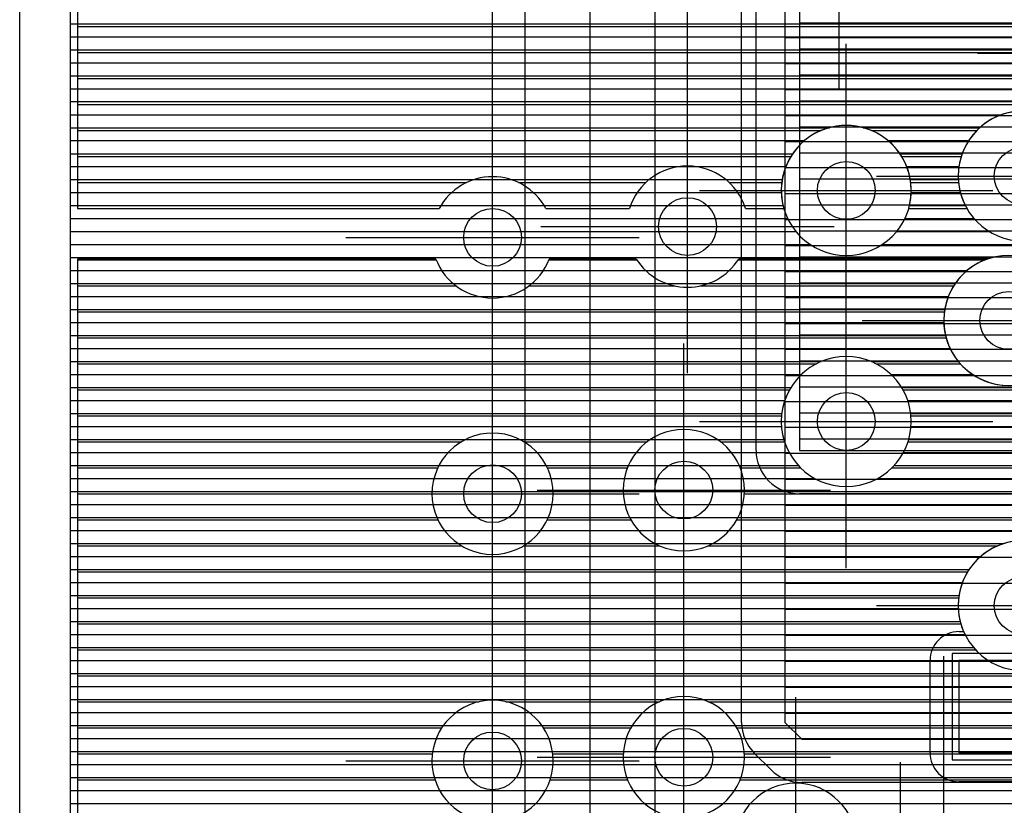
# Model space of a CAD drawing. Extents: x 25 to 291, y 23 to 136.
# Tile 16 of 147: x 25.4 to 32.22, y 51.52 to 56.96. Entities that reach past the tile are written whole.
import ezdxf

# ---------------------------------------------------------------- set-up
doc = ezdxf.new("R2010")
doc.units = 0
doc.layers.get('0').update_dxf_attribs({"linetype": 'CONTINUOUS'})
for name, color, linetype in [('copper_layer_2', 1, 'CONTINUOUS'), ('copper_layer_3', 3, 'CONTINUOUS'), ('copper_layer_bottom', 4, 'CONTINUOUS'), ('copper_layer_top', 5, 'CONTINUOUS'), ('drill_drawing', 6, 'CONTINUOUS'), ('paste_mask_top', 2, 'CONTINUOUS'), ('silkscreen_top', 1, 'CONTINUOUS'), ('solder_mask_top', 1, 'CONTINUOUS')]:
    doc.layers.add(name, color=color, linetype=linetype)

# ---------------------------------------------------------------- blocks, each defined once
blk = doc.blocks.new('D20')
blk.add_circle((0, 0), 0.2)
blk = doc.blocks.new('D484')
blk.add_lwpolyline([(0.4445, 0.32004), (-0.4445, 0.32004), (-0.4445, -0.32004), (0.4445, -0.32004)], close=True)
blk = doc.blocks.new('D570')
blk.add_lwpolyline([(0.49276, 0.3683), (-0.49276, 0.3683), (-0.49276, -0.3683), (0.49276, -0.3683)], close=True)

msp = doc.modelspace()

# ---------------------------------------------------------------- linework, layer by layer
at = {"layer": 'copper_layer_2', "color": 1}
for points in [[(31.725171, 125.050292), (25.750064, 125.050292), (25.750064, 25.750064), (86.050292, 25.750064)], [(45.500127, 77.127508), (45.500127, 81.700279), (30.766574, 81.700279), (30.700025, 81.633731), (30.700025, 52.09144), (30.816358, 51.975108), (45.483617, 51.975108), (45.500127, 51.991618), (45.500127, 77.122936)], [(30.400051, 52.09144), (30.400051, 81.633731)], [(25.750064, 56.929896), (30.400051, 56.929896)], [(25.750064, 56.839726), (30.400051, 56.839726)], [(30.700025, 56.8349), (40.191516, 56.8349)], [(25.750064, 56.749809), (30.400051, 56.749809)], [(25.750064, 56.659893), (30.400051, 56.659893)], [(30.700025, 56.654813), (40.024384, 56.654813)], [(25.750064, 56.569723), (30.400051, 56.569723)], [(25.750064, 56.479807), (30.400051, 56.479807)], [(30.700025, 56.474727), (39.97587, 56.474727)], [(25.750064, 56.389891), (30.400051, 56.389891)], [(25.750064, 56.299721), (30.400051, 56.299721)], [(30.700025, 56.294895), (40.002794, 56.294895)], [(25.750064, 56.209804), (30.400051, 56.209804)], [(25.750064, 56.119888), (30.400051, 56.119888)], [(30.700025, 56.114808), (40.124968, 56.114808)], [(25.750064, 56.029718), (30.400051, 56.029718)], [(25.750064, 55.939802), (30.400051, 55.939802)], [(30.700025, 55.934722), (45.500127, 55.934722)], [(25.750064, 55.849886), (30.400051, 55.849886)], [(25.750064, 55.759716), (30.400051, 55.759716)], [(30.700025, 55.75489), (45.500127, 55.75489)], [(25.750064, 55.669799), (30.400051, 55.669799)], [(25.750064, 55.579883), (30.400051, 55.579883)], [(30.700025, 55.574803), (45.500127, 55.574803)], [(25.750064, 55.489713), (30.400051, 55.489713)], [(25.750064, 55.399797), (30.400051, 55.399797)], [(30.700025, 55.394717), (45.500127, 55.394717)], [(25.750064, 55.309881), (30.400051, 55.309881)], [(25.750064, 55.21971), (30.400051, 55.21971)], [(30.700025, 55.214884), (45.500127, 55.214884)], [(25.750064, 55.129794), (30.400051, 55.129794)], [(25.750064, 55.039878), (30.400051, 55.039878)], [(30.700025, 55.034798), (45.500127, 55.034798)], [(25.750064, 54.949708), (30.400051, 54.949708)], [(25.750064, 54.859792), (30.400051, 54.859792)], [(30.700025, 54.854712), (45.500127, 54.854712)], [(25.750064, 54.769876), (30.400051, 54.769876)], [(25.750064, 54.679705), (30.400051, 54.679705)], [(30.700025, 54.674879), (45.500127, 54.674879)], [(25.750064, 54.589789), (30.400051, 54.589789)], [(25.750064, 54.499873), (30.400051, 54.499873)], [(30.700025, 54.494793), (45.500127, 54.494793)], [(25.750064, 54.409703), (30.400051, 54.409703)], [(25.750064, 54.319787), (30.400051, 54.319787)], [(30.700025, 54.314707), (45.500127, 54.314707)], [(25.750064, 54.22987), (30.400051, 54.22987)], [(25.750064, 54.1397), (30.400051, 54.1397)], [(30.700025, 54.134874), (45.500127, 54.134874)], [(25.750064, 54.049784), (30.400051, 54.049784)], [(25.750064, 53.959868), (30.400051, 53.959868)], [(30.700025, 53.954788), (45.500127, 53.954788)], [(25.750064, 53.869698), (30.400051, 53.869698)], [(25.750064, 53.779782), (30.400051, 53.779782)], [(30.700025, 53.774702), (36.519939, 53.774702)], [(25.750064, 53.689865), (30.400051, 53.689865)], [(25.750064, 53.599695), (30.400051, 53.599695)], [(30.700025, 53.594869), (36.424943, 53.594869)], [(25.750064, 53.509779), (30.400051, 53.509779)], [(25.750064, 53.419863), (30.400051, 53.419863)], [(30.700025, 53.414783), (36.414783, 53.414783)], [(25.750064, 53.329693), (30.400051, 53.329693)], [(25.750064, 53.239776), (30.400051, 53.239776)], [(30.700025, 53.234696), (36.482855, 53.234696)], [(25.750064, 53.14986), (30.400051, 53.14986)], [(25.750064, 53.05969), (30.400051, 53.05969)], [(30.700025, 53.054864), (36.713233, 53.054864)], [(25.750064, 52.969774), (30.400051, 52.969774)], [(25.750064, 52.879858), (30.400051, 52.879858)], [(30.700025, 52.874778), (45.500127, 52.874778)], [(25.750064, 52.789688), (30.400051, 52.789688)], [(25.750064, 52.699771), (30.400051, 52.699771)], [(30.700025, 52.694691), (45.500127, 52.694691)], [(25.750064, 52.609855), (30.400051, 52.609855)], [(25.750064, 52.519685), (30.400051, 52.519685)], [(30.700025, 52.514859), (45.500127, 52.514859)], [(25.750064, 52.429769), (30.400051, 52.429769)], [(25.750064, 52.339853), (30.400051, 52.339853)], [(30.700025, 52.334773), (45.500127, 52.334773)], [(25.750064, 52.249682), (30.400051, 52.249682)], [(25.750064, 52.159766), (30.400051, 52.159766)], [(30.700025, 52.154686), (45.500127, 52.154686)], [(25.750064, 52.06985), (30.400813, 52.06985)], [(25.750064, 51.97968), (30.421641, 51.97968)], [(25.750064, 51.889764), (30.478029, 51.889764)], [(30.604267, 51.763018), (30.487935, 51.87935)], [(25.750064, 51.799848), (30.567437, 51.799848)], [(25.750064, 51.709677), (30.676403, 51.709677)], [(45.483617, 51.675133), (30.816358, 51.675133)], [(25.750064, 51.619761), (50.175006, 51.619761)], [(25.750064, 51.529845), (50.175006, 51.529845)]]:
    msp.add_lwpolyline(points, dxfattribs=at)
for points in [[(30.400051, 52.09144), (30.400051, 52.09144), (30.400051, 52.09144, 0.199058), (30.487935, 51.87935), (30.487935, 51.87935)], [(30.604267, 51.763018), (30.604267, 51.763018), (30.604267, 51.763018, 0.198767), (30.816358, 51.675133), (30.816358, 51.675133)]]:
    msp.add_lwpolyline(points, format="xyb", dxfattribs=at)
at = {"layer": 'copper_layer_3', "color": 3}
for points in [[(31.725171, 125.000254), (25.800102, 125.000254), (25.800102, 55.650241), (28.305817, 55.650241)], [(25.800102, 56.90983), (32.639573, 56.90983)], [(25.800102, 56.729743), (32.600203, 56.729743)], [(25.800102, 56.549657), (32.635509, 56.549657)], [(25.800102, 56.369825), (32.77394, 56.369825)], [(25.800102, 56.189738), (30.950216, 56.189738)], [(31.299975, 56.189738), (32.028448, 56.189738)], [(25.800102, 56.009652), (30.741173, 56.009652)], [(31.509017, 56.009652), (31.920752, 56.009652)], [(25.800102, 55.82982), (28.495555, 55.82982)], [(28.854712, 55.82982), (29.735839, 55.82982)], [(30.314199, 55.82982), (30.678435, 55.82982)], [(31.571755, 55.82982), (31.902464, 55.82982)], [(29.04445, 55.650241), (29.624079, 55.650241)], [(30.425959, 55.650241), (30.692659, 55.650241)], [(31.557277, 55.650241), (31.960376, 55.650241)], [(28.282703, 55.300229), (25.800102, 55.300229), (25.800102, 25.800102), (37.280671, 25.800102)], [(25.800102, 55.294895), (28.284735, 55.294895)], [(29.065278, 55.294895), (29.673863, 55.294895)], [(29.670307, 55.300229), (29.06731, 55.300229)], [(30.376175, 55.294895), (32.08763, 55.294895)], [(32.102108, 55.300229), (30.379731, 55.300229)], [(25.800102, 55.114808), (28.422149, 55.114808)], [(28.927864, 55.114808), (29.935484, 55.114808)], [(30.114554, 55.114808), (31.86919, 55.114808)], [(25.800102, 54.934722), (31.803912, 54.934722)], [(25.800102, 54.75489), (31.816358, 54.75489)], [(25.800102, 54.574803), (30.918212, 54.574803)], [(31.331979, 54.574803), (31.91491, 54.574803)], [(25.800102, 54.394717), (30.732283, 54.394717)], [(31.517907, 54.394717), (34.956058, 54.394717)], [(25.800102, 54.214884), (30.676911, 54.214884)], [(31.573279, 54.214884), (34.661163, 54.214884)], [(25.800102, 54.034798), (28.458217, 54.034798)], [(28.89205, 54.034798), (29.746253, 54.034798)], [(30.253747, 54.034798), (30.697485, 54.034798)], [(31.552705, 54.034798), (34.583185, 54.034798)], [(25.800102, 53.854712), (28.295403, 53.854712)], [(29.05461, 53.854712), (29.609601, 53.854712)], [(30.390653, 53.854712), (30.808992, 53.854712)], [(31.441199, 53.854712), (34.585217, 53.854712)], [(25.800102, 53.674879), (28.255017, 53.674879)], [(29.094996, 53.674879), (29.580899, 53.674879)], [(30.419355, 53.674879), (34.669037, 53.674879)], [(25.800102, 53.494793), (28.295657, 53.494793)], [(29.054356, 53.494793), (29.633731, 53.494793)], [(30.366523, 53.494793), (40.157226, 53.494793)], [(25.800102, 53.314707), (28.459233, 53.314707)], [(28.89078, 53.314707), (29.832868, 53.314707)], [(30.167132, 53.314707), (32.17526, 53.314707)], [(25.800102, 53.134874), (31.965964, 53.134874)], [(25.800102, 52.954788), (31.90348, 52.954788)], [(25.800102, 52.774702), (31.917958, 52.774702)], [(25.800102, 52.594869), (32.019558, 52.594869)], [(25.800102, 52.414783), (33.559055, 52.414783)], [(25.800102, 52.234696), (28.582423, 52.234696)], [(28.76759, 52.234696), (29.831344, 52.234696)], [(30.168656, 52.234696), (33.559309, 52.234696)], [(25.800102, 52.054864), (28.323343, 52.054864)], [(29.02667, 52.054864), (29.633223, 52.054864)], [(30.366777, 52.054864), (33.640335, 52.054864)], [(25.800102, 51.874778), (28.258065, 51.874778)], [(29.092202, 51.874778), (29.580899, 51.874778)], [(30.419355, 51.874778), (35.427991, 51.874778)], [(25.800102, 51.694691), (28.275845, 51.694691)], [(29.074422, 51.694691), (29.609855, 51.694691)], [(30.390399, 51.694691), (46.590805, 51.694691)]]:
    msp.add_lwpolyline(points, dxfattribs=at)
for points in [[(32.739903, 55.650241), (32.739903, 55.650241), (32.739903, 55.650241, 1.731411), (31.960376, 55.650241), (31.960376, 55.650241)], [(31.557277, 55.650241), (31.557277, 55.650241), (31.557277, 55.650241, 1.330015), (30.692659, 55.650241), (30.692659, 55.650241)], [(30.425959, 55.650241), (30.425959, 55.650241), (30.425959, 55.650241, 0.735013), (29.624079, 55.650241), (29.624079, 55.650241)], [(29.04445, 55.650241), (29.04445, 55.650241), (29.04445, 55.650241, 0.595462), (28.305817, 55.650241), (28.305817, 55.650241)], [(28.282703, 55.300229), (28.282703, 55.300229), (28.282703, 55.300229, 0.68878), (29.06731, 55.300229), (29.06731, 55.300229)], [(29.670307, 55.300229), (29.670307, 55.300229), (29.670307, 55.300229, 0.550471), (30.379731, 55.300229), (30.379731, 55.300229)], [(32.102108, 55.300229), (32.102108, 55.300229), (32.102108, 55.300229, 5.916936), (32.398019, 55.300229), (32.398019, 55.300229)], [(31.575057, 54.175006), (31.575057, 54.175006), (31.575057, 54.175006, 1), (30.674879, 54.175006), (30.674879, 54.175006), (30.674879, 54.175006, 1), (31.575057, 54.175006), (31.575057, 54.175006)], [(31.575057, 54.175006), (31.575057, 54.175006), (31.575057, 54.175006, 1), (30.674879, 54.175006), (30.674879, 54.175006), (30.674879, 54.175006, 1), (31.575057, 54.175006), (31.575057, 54.175006)], [(29.094996, 53.675133), (29.094996, 53.675133), (29.094996, 53.675133, 1), (28.255271, 53.675133), (28.255271, 53.675133), (28.255271, 53.675133, 1), (29.094996, 53.675133), (29.094996, 53.675133)], [(29.094996, 53.675133), (29.094996, 53.675133), (29.094996, 53.675133, 1), (28.255271, 53.675133), (28.255271, 53.675133), (28.255271, 53.675133, 1), (29.094996, 53.675133), (29.094996, 53.675133)], [(30.420117, 53.700025), (30.420117, 53.700025), (30.420117, 53.700025, 1), (29.579883, 53.700025), (29.579883, 53.700025), (29.579883, 53.700025, 1), (30.420117, 53.700025), (30.420117, 53.700025)], [(30.420117, 53.700025), (30.420117, 53.700025), (30.420117, 53.700025, 1), (29.579883, 53.700025), (29.579883, 53.700025), (29.579883, 53.700025, 1), (30.420117, 53.700025), (30.420117, 53.700025)], [(32.800102, 52.900178), (32.800102, 52.900178), (32.800102, 52.900178, 1), (31.899924, 52.900178), (31.899924, 52.900178), (31.899924, 52.900178, 1), (32.800102, 52.900178), (32.800102, 52.900178)], [(32.800102, 52.900178), (32.800102, 52.900178), (32.800102, 52.900178, 1), (31.899924, 52.900178), (31.899924, 52.900178), (31.899924, 52.900178, 1), (32.800102, 52.900178), (32.800102, 52.900178)], [(29.094996, 51.824994), (29.094996, 51.824994), (29.094996, 51.824994, 1), (28.255271, 51.824994), (28.255271, 51.824994), (28.255271, 51.824994, 1), (29.094996, 51.824994), (29.094996, 51.824994)], [(29.094996, 51.824994), (29.094996, 51.824994), (29.094996, 51.824994, 1), (28.255271, 51.824994), (28.255271, 51.824994), (28.255271, 51.824994, 1), (29.094996, 51.824994), (29.094996, 51.824994)], [(30.420117, 51.85014), (30.420117, 51.85014), (30.420117, 51.85014, 1), (29.579883, 51.85014), (29.579883, 51.85014), (29.579883, 51.85014, 1), (30.420117, 51.85014), (30.420117, 51.85014)], [(30.420117, 51.85014), (30.420117, 51.85014), (30.420117, 51.85014, 1), (29.579883, 51.85014), (29.579883, 51.85014), (29.579883, 51.85014, 1), (30.420117, 51.85014), (30.420117, 51.85014)], [(31.195072, 51.250191), (31.195072, 51.250191), (31.195072, 51.250191, 1), (30.354839, 51.250191), (30.354839, 51.250191), (30.354839, 51.250191, 1), (31.195072, 51.250191), (31.195072, 51.250191)], [(31.195072, 51.250191), (31.195072, 51.250191), (31.195072, 51.250191, 1), (30.354839, 51.250191), (30.354839, 51.250191), (30.354839, 51.250191, 1), (31.195072, 51.250191), (31.195072, 51.250191)]]:
    msp.add_lwpolyline(points, format="xyb", dxfattribs=at)
at = {"layer": 'copper_layer_bottom', "color": 4}
for points in [[(31.725171, 125.050292), (25.750064, 125.050292), (25.750064, 25.750064), (86.050292, 25.750064)], [(25.750064, 56.929896), (32.649225, 56.929896)], [(25.750064, 56.839726), (32.614935, 56.839726)], [(25.750064, 56.749809), (32.600711, 56.749809)], [(25.750064, 56.659893), (32.604775, 56.659893)], [(25.750064, 56.569723), (32.627635, 56.569723)], [(25.750064, 56.479807), (32.672847, 56.479807)], [(25.750064, 56.389891), (32.750064, 56.389891)], [(25.750064, 56.299721), (32.201168, 56.299721)], [(25.750064, 56.209804), (31.008636, 56.209804)], [(31.241554, 56.209804), (32.049276, 56.209804)], [(25.750064, 56.119888), (30.835662, 56.119888)], [(31.414275, 56.119888), (31.972314, 56.119888)], [(25.750064, 56.029718), (30.754128, 56.029718)], [(31.496063, 56.029718), (31.927356, 56.029718)], [(25.750064, 55.939802), (30.706375, 55.939802)], [(31.543815, 55.939802), (31.90475, 55.939802)], [(25.750064, 55.849886), (30.681229, 55.849886)], [(31.568707, 55.849886), (31.900686, 55.849886)], [(25.750064, 55.759716), (30.675387, 55.759716)], [(31.574803, 55.759716), (31.915164, 55.759716)], [(25.750064, 55.669799), (30.687579, 55.669799)], [(31.562611, 55.669799), (31.949708, 55.669799)], [(25.750064, 55.579883), (30.719583, 55.579883)], [(31.530353, 55.579883), (32.010414, 55.579883)], [(25.750064, 55.489713), (30.776988, 55.489713)], [(31.472949, 55.489713), (32.117602, 55.489713)], [(25.750064, 55.399797), (30.87681, 55.399797)], [(31.373381, 55.399797), (36.607823, 55.399797)], [(25.750064, 55.309881), (32.133604, 55.309881)], [(25.750064, 55.21971), (31.96063, 55.21971)], [(25.750064, 55.129794), (31.879096, 55.129794)], [(25.750064, 55.039878), (31.831344, 55.039878)], [(25.750064, 54.949708), (31.806198, 54.949708)], [(25.750064, 54.859792), (31.800356, 54.859792)], [(25.750064, 54.769876), (31.812548, 54.769876)], [(25.750064, 54.679705), (31.844552, 54.679705)], [(25.750064, 54.589789), (30.950216, 54.589789)], [(31.299975, 54.589789), (31.90221, 54.589789)], [(25.750064, 54.499873), (30.813564, 54.499873)], [(31.436627, 54.499873), (32.001778, 54.499873)], [(25.750064, 54.409703), (30.741173, 54.409703)], [(31.509017, 54.409703), (41.686563, 54.409703)], [(25.750064, 54.319787), (30.699009, 54.319787)], [(31.551181, 54.319787), (34.768352, 54.319787)], [(25.750064, 54.22987), (30.678435, 54.22987)], [(31.571755, 54.22987), (34.672593, 54.22987)], [(25.750064, 54.1397), (30.676403, 54.1397)], [(31.573787, 54.1397), (34.616967, 54.1397)], [(25.750064, 54.049784), (30.692913, 54.049784)], [(31.557277, 54.049784), (34.586233, 54.049784)], [(25.750064, 53.959868), (30.729997, 53.959868)], [(31.520193, 53.959868), (34.575057, 53.959868)], [(25.750064, 53.869698), (30.794514, 53.869698)], [(31.455677, 53.869698), (34.582169, 53.869698)], [(25.750064, 53.779782), (30.910084, 53.779782)], [(31.340107, 53.779782), (34.608585, 53.779782)], [(25.750064, 53.689865), (34.658115, 53.689865)], [(25.750064, 53.599695), (34.742697, 53.599695)], [(25.750064, 53.509779), (34.932182, 53.509779)], [(25.750064, 53.419863), (36.414021, 53.419863)], [(25.750064, 53.329693), (32.216408, 53.329693)], [(25.750064, 53.239776), (32.054864, 53.239776)], [(25.750064, 53.14986), (31.975616, 53.14986)], [(25.750064, 53.05969), (31.929388, 53.05969)], [(25.750064, 52.969774), (31.905512, 52.969774)], [(25.750064, 52.879858), (31.900432, 52.879858)], [(25.750064, 52.789688), (31.913894, 52.789688)], [(25.750064, 52.699771), (31.947168, 52.699771)], [(25.750064, 52.609855), (32.00635, 52.609855)], [(25.750064, 52.519685), (32.109474, 52.519685)], [(25.750064, 52.429769), (33.562357, 52.429769)], [(25.750064, 52.339853), (33.550419, 52.339853)], [(25.750064, 52.249682), (33.556515, 52.249682)], [(25.750064, 52.159766), (33.581661, 52.159766)], [(25.750064, 52.06985), (33.629413, 52.06985)], [(25.750064, 51.97968), (33.711455, 51.97968)], [(25.750064, 51.889764), (33.886208, 51.889764)], [(25.750064, 51.799848), (49.109982, 51.799848)], [(25.750064, 51.709677), (49.109982, 51.709677)], [(25.750064, 51.619761), (49.109982, 51.619761)], [(25.750064, 51.529845), (49.109982, 51.529845)]]:
    msp.add_lwpolyline(points, dxfattribs=at)
for points in [[(32.800102, 55.875032), (32.800102, 55.875032), (32.800102, 55.875032, 1), (31.899924, 55.875032), (31.899924, 55.875032), (31.899924, 55.875032, 1), (32.800102, 55.875032), (32.800102, 55.875032)], [(32.800102, 55.875032), (32.800102, 55.875032), (32.800102, 55.875032, 1), (31.899924, 55.875032), (31.899924, 55.875032), (31.899924, 55.875032, 1), (32.800102, 55.875032), (32.800102, 55.875032)], [(31.575057, 55.77521), (31.575057, 55.77521), (31.575057, 55.77521, 1), (30.674879, 55.77521), (30.674879, 55.77521), (30.674879, 55.77521, 1), (31.575057, 55.77521), (31.575057, 55.77521)], [(31.575057, 55.77521), (31.575057, 55.77521), (31.575057, 55.77521, 1), (30.674879, 55.77521), (30.674879, 55.77521), (30.674879, 55.77521, 1), (31.575057, 55.77521), (31.575057, 55.77521)], [(32.700025, 54.875032), (32.700025, 54.875032), (32.700025, 54.875032, 1), (31.800356, 54.875032), (31.800356, 54.875032), (31.800356, 54.875032, 1), (32.700025, 54.875032), (32.700025, 54.875032)], [(32.700025, 54.875032), (32.700025, 54.875032), (32.700025, 54.875032, 1), (31.800356, 54.875032), (31.800356, 54.875032), (31.800356, 54.875032, 1), (32.700025, 54.875032), (32.700025, 54.875032)], [(31.575057, 54.175006), (31.575057, 54.175006), (31.575057, 54.175006, 1), (30.674879, 54.175006), (30.674879, 54.175006), (30.674879, 54.175006, 1), (31.575057, 54.175006), (31.575057, 54.175006)], [(31.575057, 54.175006), (31.575057, 54.175006), (31.575057, 54.175006, 1), (30.674879, 54.175006), (30.674879, 54.175006), (30.674879, 54.175006, 1), (31.575057, 54.175006), (31.575057, 54.175006)], [(32.800102, 52.900178), (32.800102, 52.900178), (32.800102, 52.900178, 1), (31.899924, 52.900178), (31.899924, 52.900178), (31.899924, 52.900178, 1), (32.800102, 52.900178), (32.800102, 52.900178)], [(32.800102, 52.900178), (32.800102, 52.900178), (32.800102, 52.900178, 1), (31.899924, 52.900178), (31.899924, 52.900178), (31.899924, 52.900178, 1), (32.800102, 52.900178), (32.800102, 52.900178)]]:
    msp.add_lwpolyline(points, format="xyb", dxfattribs=at)
at = {"layer": 'copper_layer_top', "color": 5}
for points in [[(31.725171, 125.050292), (25.750064, 125.050292), (25.750064, 25.750064), (86.050292, 25.750064)], [(35.085852, 100.370079), (32.416561, 100.370079), (30.098298, 98.05207), (29.800102, 97.753874), (29.800102, 48.215138), (29.800102, 47.811532), (30.161544, 47.450089), (30.300737, 47.450089)], [(28.900178, 47.625095), (28.900178, 48.215138), (28.900178, 97.94031)], [(29.350013, 48.215138), (29.350013, 97.94031)], [(30.500127, 53.975108), (30.500127, 81.583693)], [(45.400051, 52.075184), (45.400051, 79.900178), (42.275083, 79.900178), (42.275083, 81.600203), (30.816358, 81.600203), (30.800102, 81.583693), (30.800102, 53.975108), (33.750064, 53.975108), (33.750064, 52.075184), (45.400051, 52.075184)], [(25.750064, 56.929896), (28.900178, 56.929896)], [(29.800102, 56.929896), (30.500127, 56.929896)], [(30.800102, 56.934722), (35.527051, 56.934722)], [(25.750064, 56.839726), (28.900178, 56.839726)], [(29.800102, 56.839726), (30.500127, 56.839726)], [(25.750064, 56.749809), (28.900178, 56.749809)], [(29.800102, 56.749809), (30.500127, 56.749809)], [(30.800102, 56.75489), (35.407417, 56.75489)], [(25.750064, 56.659893), (28.900178, 56.659893)], [(29.800102, 56.659893), (30.500127, 56.659893)], [(25.750064, 56.569723), (28.900178, 56.569723)], [(29.800102, 56.569723), (30.500127, 56.569723)], [(30.800102, 56.574803), (35.405131, 56.574803)], [(25.750064, 56.479807), (28.900178, 56.479807)], [(29.800102, 56.479807), (30.500127, 56.479807)], [(25.750064, 56.389891), (28.900178, 56.389891)], [(29.800102, 56.389891), (30.500127, 56.389891)], [(30.800102, 56.394717), (35.405131, 56.394717)], [(25.750064, 56.299721), (28.900178, 56.299721)], [(29.800102, 56.299721), (30.500127, 56.299721)], [(25.750064, 56.209804), (28.900178, 56.209804)], [(29.800102, 56.209804), (30.500127, 56.209804)], [(30.800102, 56.214884), (35.405131, 56.214884)], [(25.750064, 56.119888), (28.900178, 56.119888)], [(29.800102, 56.119888), (30.500127, 56.119888)], [(25.750064, 56.029718), (28.900178, 56.029718)], [(29.800102, 56.029718), (30.500127, 56.029718)], [(30.800102, 56.034798), (35.409195, 56.034798)], [(25.750064, 55.939802), (28.900178, 55.939802)], [(29.800102, 55.939802), (30.500127, 55.939802)], [(30.800102, 55.854712), (35.546863, 55.854712)], [(25.750064, 55.849886), (28.900178, 55.849886)], [(29.800102, 55.849886), (30.500127, 55.849886)], [(25.750064, 55.759716), (28.900178, 55.759716)], [(29.800102, 55.759716), (30.500127, 55.759716)], [(25.750064, 55.669799), (28.900178, 55.669799)], [(29.800102, 55.669799), (30.500127, 55.669799)], [(30.800102, 55.674879), (37.225044, 55.674879)], [(25.750064, 55.579883), (28.900178, 55.579883)], [(29.800102, 55.579883), (30.500127, 55.579883)], [(25.750064, 55.489713), (28.900178, 55.489713)], [(29.800102, 55.489713), (30.500127, 55.489713)], [(30.800102, 55.494793), (37.225044, 55.494793)], [(25.750064, 55.399797), (28.900178, 55.399797)], [(29.800102, 55.399797), (30.500127, 55.399797)], [(25.750064, 55.309881), (28.900178, 55.309881)], [(29.800102, 55.309881), (30.500127, 55.309881)], [(30.800102, 55.314707), (37.11049, 55.314707)], [(25.750064, 55.21971), (28.900178, 55.21971)], [(29.800102, 55.21971), (30.500127, 55.21971)], [(25.750064, 55.129794), (28.900178, 55.129794)], [(29.800102, 55.129794), (30.500127, 55.129794)], [(30.800102, 55.134874), (37.08001, 55.134874)], [(25.750064, 55.039878), (28.900178, 55.039878)], [(29.800102, 55.039878), (30.500127, 55.039878)], [(25.750064, 54.949708), (28.900178, 54.949708)], [(29.800102, 54.949708), (30.500127, 54.949708)], [(30.800102, 54.954788), (37.08001, 54.954788)], [(25.750064, 54.859792), (28.900178, 54.859792)], [(29.800102, 54.859792), (30.500127, 54.859792)], [(25.750064, 54.769876), (28.900178, 54.769876)], [(29.800102, 54.769876), (30.500127, 54.769876)], [(30.800102, 54.774702), (37.08001, 54.774702)], [(25.750064, 54.679705), (28.900178, 54.679705)], [(29.800102, 54.679705), (30.500127, 54.679705)], [(25.750064, 54.589789), (28.900178, 54.589789)], [(29.800102, 54.589789), (30.500127, 54.589789)], [(30.800102, 54.594869), (37.08001, 54.594869)], [(25.750064, 54.499873), (28.900178, 54.499873)], [(29.800102, 54.499873), (30.500127, 54.499873)], [(25.750064, 54.409703), (28.900178, 54.409703)], [(29.800102, 54.409703), (30.500127, 54.409703)], [(30.800102, 54.414783), (37.12319, 54.414783)], [(25.750064, 54.319787), (28.900178, 54.319787)], [(29.800102, 54.319787), (30.500127, 54.319787)], [(25.750064, 54.22987), (28.900178, 54.22987)], [(29.800102, 54.22987), (30.500127, 54.22987)], [(30.800102, 54.234696), (37.934468, 54.234696)], [(25.750064, 54.1397), (28.900178, 54.1397)], [(29.800102, 54.1397), (30.500127, 54.1397)], [(25.750064, 54.049784), (28.900178, 54.049784)], [(29.800102, 54.049784), (30.500127, 54.049784)], [(30.800102, 54.054864), (36.840234, 54.054864)], [(25.750064, 53.959868), (28.900178, 53.959868)], [(29.800102, 53.959868), (30.500381, 53.959868)], [(25.750064, 53.869698), (28.900178, 53.869698)], [(29.800102, 53.869698), (30.519177, 53.869698)], [(25.750064, 53.779782), (28.900178, 53.779782)], [(29.800102, 53.779782), (30.572263, 53.779782)], [(25.750064, 53.689865), (28.900178, 53.689865)], [(29.800102, 53.689865), (30.707391, 53.689865)], [(33.450089, 52.075184), (33.450089, 53.675133), (30.800102, 53.675133)], [(25.750064, 53.599695), (28.900178, 53.599695)], [(29.800102, 53.599695), (33.450089, 53.599695)], [(25.750064, 53.509779), (28.900178, 53.509779)], [(29.800102, 53.509779), (33.450089, 53.509779)], [(25.750064, 53.419863), (28.900178, 53.419863)], [(29.800102, 53.419863), (33.450089, 53.419863)], [(25.750064, 53.329693), (28.900178, 53.329693)], [(29.800102, 53.329693), (32.216408, 53.329693)], [(25.750064, 53.239776), (28.900178, 53.239776)], [(29.800102, 53.239776), (32.054864, 53.239776)], [(25.750064, 53.14986), (28.900178, 53.14986)], [(29.800102, 53.14986), (31.975616, 53.14986)], [(25.750064, 53.05969), (28.900178, 53.05969)], [(29.800102, 53.05969), (31.929388, 53.05969)], [(25.750064, 52.969774), (28.900178, 52.969774)], [(29.800102, 52.969774), (31.905512, 52.969774)], [(25.750064, 52.879858), (28.900178, 52.879858)], [(29.800102, 52.879858), (31.900432, 52.879858)], [(25.750064, 52.789688), (28.900178, 52.789688)], [(29.800102, 52.789688), (31.913894, 52.789688)], [(31.905004, 52.720091), (31.937516, 52.720091)], [(25.750064, 52.699771), (28.900178, 52.699771)], [(29.800102, 52.699771), (31.81712, 52.699771)], [(25.750064, 52.609855), (28.900178, 52.609855)], [(29.800102, 52.609855), (31.726187, 52.609855)], [(25.750064, 52.519685), (28.900178, 52.519685)], [(29.800102, 52.519685), (31.705105, 52.519685)], [(31.705105, 51.880112), (31.705105, 52.520193)], [(25.750064, 52.429769), (28.900178, 52.429769)], [(29.800102, 52.429769), (31.705105, 52.429769)], [(25.750064, 52.339853), (28.900178, 52.339853)], [(29.800102, 52.339853), (31.705105, 52.339853)], [(25.750064, 52.249682), (28.900178, 52.249682)], [(29.800102, 52.249682), (31.705105, 52.249682)], [(25.750064, 52.159766), (28.900178, 52.159766)], [(29.800102, 52.159766), (31.705105, 52.159766)], [(25.750064, 52.06985), (28.900178, 52.06985)], [(29.800102, 52.06985), (31.705105, 52.06985)], [(25.750064, 51.97968), (28.900178, 51.97968)], [(29.800102, 51.97968), (31.705105, 51.97968)], [(25.750064, 51.889764), (28.900178, 51.889764)], [(29.800102, 51.889764), (31.705105, 51.889764)], [(25.750064, 51.799848), (28.900178, 51.799848)], [(29.800102, 51.799848), (31.721869, 51.799848)], [(25.750064, 51.709677), (28.900178, 51.709677)], [(29.800102, 51.709677), (31.800356, 51.709677)], [(32.795022, 51.680213), (31.905004, 51.680213)], [(25.750064, 51.619761), (28.900178, 51.619761)], [(29.800102, 51.619761), (48.800102, 51.619761)], [(25.750064, 51.529845), (28.900178, 51.529845)], [(29.800102, 51.529845), (48.800102, 51.529845)]]:
    msp.add_lwpolyline(points, dxfattribs=at)
for points in [[(30.500127, 53.975108), (30.500127, 53.975108), (30.500127, 53.975108, 0.414214), (30.800102, 53.675133), (30.800102, 53.675133)], [(32.76251, 52.720091), (32.76251, 52.720091), (32.76251, 52.720091, 1.527722), (31.937516, 52.720091), (31.937516, 52.720091)], [(31.905004, 52.720091), (31.905004, 52.720091), (31.905004, 52.720091, 0.414214), (31.705105, 52.520193), (31.705105, 52.520193)], [(31.705105, 51.880112), (31.705105, 51.880112), (31.705105, 51.880112, 0.414214), (31.905004, 51.680213), (31.905004, 51.680213)]]:
    msp.add_lwpolyline(points, format="xyb", dxfattribs=at)
at = {"layer": 'drill_drawing', "color": 6}
for points in [[(25.400051, 25.400051), (25.400051, 125.400305), (31.725171, 125.400305), (31.725171, 126.700279), (39.474981, 126.700279), (39.474981, 125.400305), (71.600203, 125.400305), (71.600203, 123.400305), (79.200152, 123.400305), (79.200152, 125.400305), (86.400051, 125.400305), (86.400051, 25.400051), (25.400051, 25.400051)], [(31.075184, 56.484125), (31.075184, 58.516129)], [(28.675133, 56.384049), (28.675133, 58.416053)], [(30.025146, 56.384049), (30.025146, 58.416053)], [(31.124968, 54.759208), (31.124968, 56.791212)], [(32.034036, 56.725171), (34.06604, 56.725171)], [(30.025146, 54.509017), (30.025146, 56.541021)], [(28.675133, 54.434087), (28.675133, 56.466091)], [(31.334011, 55.875032), (33.366015, 55.875032)], [(30.108966, 55.77521), (32.14097, 55.77521)], [(29.009144, 55.525019), (31.041148, 55.525019)], [(27.659131, 55.450089), (29.691135, 55.450089)], [(31.124968, 53.159004), (31.124968, 55.191008)], [(31.234188, 54.875032), (33.266193, 54.875032)], [(30, 52.684023), (30, 54.716027)], [(28.675133, 52.659131), (28.675133, 54.691135)], [(30.108966, 54.175006), (32.14097, 54.175006)], [(27.659131, 53.675133), (29.691135, 53.675133)], [(28.983998, 53.700025), (31.016002, 53.700025)], [(30, 50.834138), (30, 52.866142)], [(31.334011, 52.900178), (33.366015, 52.900178)], [(28.675133, 50.808992), (28.675133, 52.840996)], [(30.774956, 50.234188), (30.774956, 52.266193)], [(28.983998, 51.85014), (31.016002, 51.85014)], [(27.659131, 51.824994), (29.691135, 51.824994)], [(31.500127, 49.7841), (31.500127, 51.816104)]]:
    msp.add_lwpolyline(points, dxfattribs=at)
at = {"layer": 'silkscreen_top', "color": 1}
msp.add_lwpolyline([(31.800102, 50.450089), (31.800102, 52.550165)], dxfattribs=at)

# ---------------------------------------------------------------- block references
at = {"layer": 'copper_layer_2'}
for p in [(32.350013, 55.875032), (31.124968, 55.77521), (30.025146, 55.525019), (28.675133, 55.450089), (32.250191, 54.875032), (31.124968, 54.175006), (28.675133, 53.675133), (30, 53.700025), (32.350013, 52.900178), (30, 51.85014), (28.675133, 51.824994)]:
    msp.add_blockref('D20', p, dxfattribs=at)
at = {"layer": 'copper_layer_bottom'}
for p in [(32.350013, 55.875032), (31.124968, 55.77521), (30.025146, 55.525019), (28.675133, 55.450089), (32.250191, 54.875032), (31.124968, 54.175006), (28.675133, 53.675133), (30, 53.700025), (32.350013, 52.900178), (30, 51.85014), (28.675133, 51.824994)]:
    msp.add_blockref('D20', p, dxfattribs=at)
at = {"layer": 'copper_layer_top'}
for name, p in [('D20', (32.350013, 55.875032)), ('D20', (31.124968, 55.77521)), ('D20', (30.025146, 55.525019)), ('D20', (28.675133, 55.450089)), ('D20', (32.250191, 54.875032)), ('D20', (31.124968, 54.175006)), ('D20', (28.675133, 53.675133)), ('D20', (30, 53.700025)), ('D20', (32.350013, 52.900178)), ('D484', (32.350013, 52.200152)), ('D20', (30, 51.85014)), ('D20', (28.675133, 51.824994))]:
    msp.add_blockref(name, p, dxfattribs=at)
at = {"layer": 'paste_mask_top'}
msp.add_blockref('D484', (32.350013, 52.200152), dxfattribs=at)
at = {"layer": 'solder_mask_top'}
msp.add_blockref('D570', (32.350013, 52.200152), dxfattribs=at)

doc.saveas('drawing.dxf')
